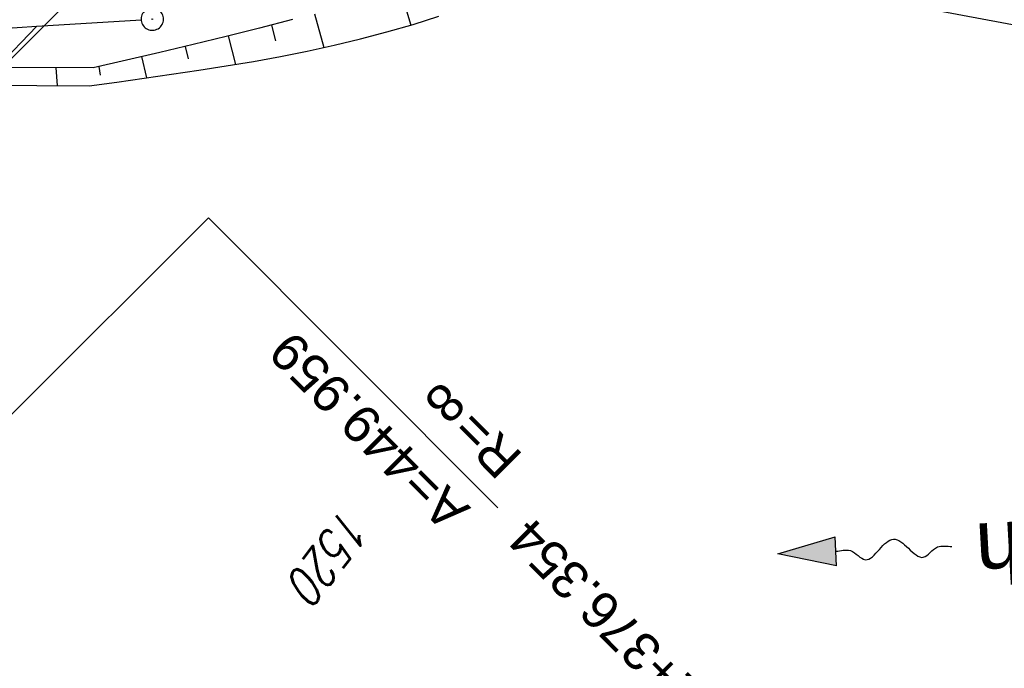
# Model space of a CAD drawing. Extents: x 510526 to 513920, y 467229 to 478797.
# Tile 203 of 256: x 511260 to 511326, y 472926 to 472969. Entities that reach past the tile are written whole.
import ezdxf

# ---------------------------------------------------------------- set-up
doc = ezdxf.new("R2010")
doc.units = 0
doc.header["$LTSCALE"] = 10
doc.header["$MEASUREMENT"] = 0
doc.linetypes.add('LT00', pattern=[0])
doc.layers.get('0').update_dxf_attribs({"linetype": 'LT00'})
for name, color, linetype in [('--FLIEßRICHTPFEIL', 180, 'Continuous'), ('-EL-020', 250, 'LT00'), ('DFK_AB_L', 21, 'LT00'), ('DFK_AB_P', 7, 'LT00'), ('DFK_FLUR_NR', 250, 'LT00'), ('DFK_KATASTER', 250, 'LT00'), ('GEWÄSSERNAME', 255, 'Continuous'), ('RINNE_TEXT', 11, 'Continuous'), ('V93_BOESCH', 250, 'LT00'), ('V93_BOSCHUNG', 250, 'LT00'), ('V93_BR_KAPPE', 30, 'LT00')]:
    doc.layers.add(name, color=color, linetype=linetype)
doc.styles.add('Arial', font='ARIAL.TTF')
doc.styles.add('Beschrift', font='ARIAL.TTF')
doc.styles.get("Standard").update_dxf_attribs({"font": 'romans.shx'})

# ---------------------------------------------------------------- blocks, each defined once
blk = doc.blocks.new('SYMB0003')
at = {"color": 0, "linetype": 'ByBlock'}
for p, q in [((-0.015712, 0), (0.010166, 0.012015)), ((0, -0.021257), (-0.015712, 0)), ((0.010166, 0.012015), (0, -0.021257))]:
    blk.add_line(p, q, dxfattribs=at)
for points in [[(-0.031395, 0.499013), (-0.093691, 0.491144), (-0.154509, 0.475528), (-0.21289, 0.452414), (-0.267913, 0.422164), (-0.318712, 0.385257), (-0.364484, 0.342274), (-0.404509, 0.293893), (-0.438154, 0.240877), (-0.464888, 0.184062), (-0.484292, 0.124345), (-0.496058, 0.062667), (-0.5, 0)], [(0.5, 0), (0.496057, 0.062667), (0.484292, 0.124345), (0.464888, 0.184062), (0.438153, 0.240877), (0.404509, 0.293893), (0.364484, 0.342274), (0.318712, 0.385257), (0.267913, 0.422164), (0.21289, 0.452414), (0.154509, 0.475528), (0.093691, 0.491144), (0.031395, 0.499013), (-0.031395, 0.499013)], [(-0.5, 0), (-0.496058, -0.062667), (-0.484292, -0.124345), (-0.464888, -0.184062), (-0.438154, -0.240877), (-0.404509, -0.293893), (-0.364485, -0.342274), (-0.318712, -0.385257), (-0.267914, -0.422164), (-0.21289, -0.452414), (-0.154509, -0.475529), (-0.093691, -0.491144), (-0.031395, -0.499014), (0.031395, -0.499014)], [(0.031395, -0.499014), (0.093691, -0.491144), (0.154509, -0.475529), (0.21289, -0.452414), (0.267914, -0.422164), (0.318712, -0.385257), (0.364485, -0.342274), (0.404509, -0.293893), (0.438154, -0.240877), (0.464889, -0.184062), (0.484292, -0.124345), (0.496058, -0.062667), (0.5, 0)]]:
    blk.add_lwpolyline(points, dxfattribs=at)
blk = doc.blocks.new('FLIEßRICHTPFEIL')
at = {"layer": '--FLIEßRICHTPFEIL'}
blk.add_hatch(color=256, dxfattribs=at).paths.add_polyline_path([(-1.95, 0.4875), (-1.95, -0.4875), (0, 0)])
for p, q in [((-1.95, 0.4875), (-1.95, -0.4875)), ((-1.95, 0.4875), (0, 0)), ((0, 0), (-1.95, -0.4875))]:
    blk.add_line(p, q, dxfattribs=at)
at = {"layer": '--FLIEßRICHTPFEIL', "start_tangent": (-1, 0), "end_tangent": (-1, 0)}
blk.add_spline([(-1.95, 0), (-2.4375, 0), (-2.925, 0.325), (-3.4125, 0), (-3.9, -0.325), (-4.3875, 0), (-4.875, 0.325), (-5.3625, 0), (-5.85, 0)], degree=3, dxfattribs=at)

msp = doc.modelspace()

# ---------------------------------------------------------------- linework, layer by layer
at = {"layer": '-EL-020', "flags": 128}
msp.add_lwpolyline([(511240.322, 472961.964), (511259.332, 472942.923), (511272.558, 472956.128), (511291.994, 472936.66)], dxfattribs=at)
at = {"layer": 'DFK_AB_L'}
for p, q in [((511216.06, 472966.17), (511261.03, 472968.98)), ((511261.03, 472968.98), (511268.042, 472969.414))]:
    msp.add_line(p, q, dxfattribs=at)
at = {"layer": 'DFK_KATASTER'}
for p, q in [((511291.707, 472975.661), (511338.65, 472966.81)), ((511261.03, 472968.98), (511195.05, 472901.08))]:
    msp.add_line(p, q, dxfattribs=at)
at = {"layer": 'V93_BOESCH'}
for points in [[(511257.507, 472965.021), (511264.551, 472964.993), (511266.397, 472965.243), (511268.241, 472965.497), (511270.082, 472965.758), (511271.919, 472966.032), (511273.751, 472966.32), (511275.575, 472966.629), (511277.392, 472966.961), (511279.198, 472967.32), (511280.993, 472967.71), (511282.776, 472968.136), (511284.544, 472968.6), (511286.297, 472969.108), (511288.034, 472969.662)], [(511278.204, 472969.428), (511275.983, 472968.858), (511273.757, 472968.305), (511271.526, 472967.764), (511269.292, 472967.234), (511267.055, 472966.71), (511264.817, 472966.19), (511258.716, 472966.227)]]:
    msp.add_lwpolyline(points, dxfattribs=at)
at = {"layer": 'V93_BOSCHUNG'}
for p, q in [((511285.424, 472971.451), (511286.138, 472969.06)), ((511279.686, 472969.82), (511280.296, 472967.555)), ((511276.796, 472969.065), (511277.068, 472968.008)), ((511273.892, 472968.338), (511274.374, 472966.423)), ((511270.987, 472967.636), (511271.188, 472966.793)), ((511268.073, 472966.948), (511268.406, 472965.52)), ((511262.322, 472966.205), (511262.407, 472965.001)), ((511265.2, 472966.279), (511265.286, 472965.691))]:
    msp.add_line(p, q, dxfattribs=at)
at = {"layer": 'V93_BR_KAPPE'}
msp.add_lwpolyline([(511274.824, 472982.317), (511270.352, 472977.847), (511265.88, 472973.377), (511261.405, 472968.91), (511256.929, 472964.444), (511253.596, 472961.122), (511250.262, 472957.801), (511246.929, 472954.478), (511243.599, 472951.153), (511240.274, 472947.827), (511236.953, 472944.497), (511233.634, 472941.165), (511230.317, 472937.83), (511226.988, 472934.479), (511223.661, 472931.126), (511220.338, 472927.769), (511217.019, 472924.408)], dxfattribs=at)

# ---------------------------------------------------------------- block references
at = {"layer": '--FLIEßRICHTPFEIL', "xscale": 1.999999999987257, "yscale": 2.000000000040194, "zscale": 2, "rotation": 182.4127061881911}
msp.add_blockref('FLIEßRICHTPFEIL', (511310.79, 472933.593), dxfattribs=at)
at = {"layer": 'DFK_AB_P', "xscale": 1.499999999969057, "yscale": 1.5, "zscale": 1.5, "rotation": 251.2881100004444}
msp.add_blockref('SYMB0003', (511268.79, 472969.46), dxfattribs=at)

# ---------------------------------------------------------------- texts
at = {"layer": '-EL-020', "style": 'Arial'}
for s, rotation, p in [('A=449.959', -225.04521, (511290.226, 472936.661)), ('8', 224.95479, (511288.256, 472945.278)), ('R=', -225.04521, (511293.765, 472940.194)), (' km 152+376.354', -225.04521, (511313.404, 472916.985))]:
    msp.add_text(s, height=2.5, rotation=rotation, dxfattribs=at).set_placement(p)
at = {"layer": 'DFK_FLUR_NR', "oblique": 13.754, "width": 0.75}
msp.add_text('1520', height=2.5, rotation=232.4313, dxfattribs=at).set_placement((511281.68, 472936.85))
at = {"layer": 'GEWÄSSERNAME', "style": 'Beschrift'}
msp.add_text('Schwarzach', height=4, rotation=183.17551, dxfattribs=at).set_placement((511354.358, 472937.286))
at = {"layer": 'RINNE_TEXT', "style": 'Arial', "width": 0.8}
msp.add_text('Gußasphaltrinne', height=1.8, rotation=225.15649, dxfattribs=at).set_placement((511262.523, 472976.088))

doc.saveas('drawing.dxf')
